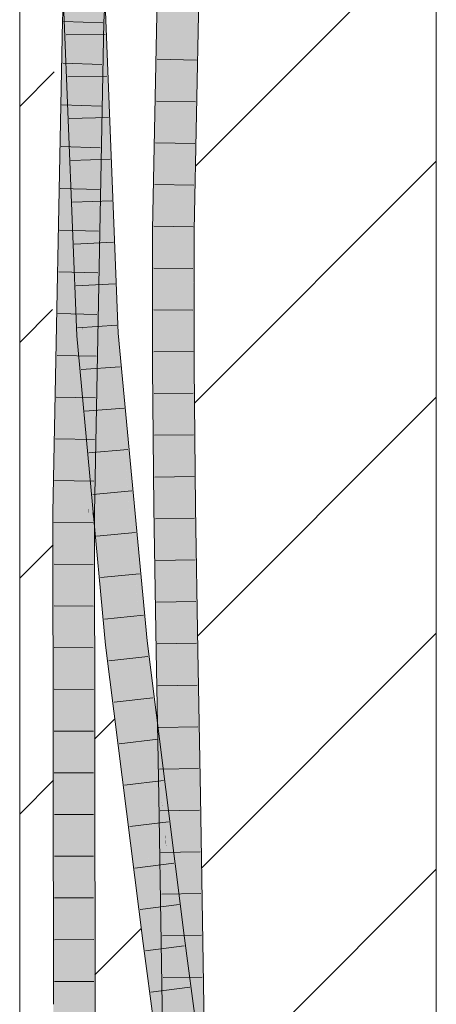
# Model space of a CAD drawing. Extents: x -620 to 300, y 62 to 1112.
# Tile 130 of 256: x 167.57 to 170.07, y 721.36 to 727.26. Entities that reach past the tile are written whole.
import ezdxf
from ezdxf.lldxf.tags import DXFTag

# ---------------------------------------------------------------- set-up
doc = ezdxf.new("R2010")
doc.units = 0
doc.layers.get('0').update_dxf_attribs({"lineweight": 13})
doc.layers.add('E_Detail_Linie_Text_Bem', color=7, linetype='Continuous', lineweight=13)
for name, color, linetype, lineweight, true_color in [('E_Detail_Wandschraffur', 7, 'Continuous', 5, 0xc0c0c0), ('E_Leerrohr 25-A06G9S0I8I', 7, 'Continuous', 9, 0xff8000), ('E_Leerrohr 25-Shading', 7, 'Continuous', 9, 0xff8000)]:
    doc.layers.add(name, color=color, linetype=linetype, lineweight=lineweight, true_color=true_color)
tags = doc.linetypes.add('fein_strichliert', pattern=[4, 1, -2, 1]).pattern_tags.tags
tags[8:9] = [DXFTag(74, 4), DXFTag(75, 0), DXFTag(340, '0'), DXFTag(46, 0.0), DXFTag(50, 0.0), DXFTag(44, 0.0), DXFTag(45, 0.0)]
tags[6:7] = [DXFTag(74, 4), DXFTag(75, 0), DXFTag(340, '0'), DXFTag(46, 0.0), DXFTag(50, 0.0), DXFTag(44, 0.0), DXFTag(45, 0.0)]
tags[4:5] = [DXFTag(74, 4), DXFTag(75, 0), DXFTag(340, '0'), DXFTag(46, 0.0), DXFTag(50, 0.0), DXFTag(44, 0.0), DXFTag(45, 0.0)]

# ---------------------------------------------------------------- blocks, each defined once
blk = doc.blocks.new('Shading-A06G9RJD8I', base_point=(167.9303, 740.8833))
at = {"layer": 'E_Leerrohr 25-Shading', "color": 31, "true_color": 0xfabd7f}
for points in [[(168.1273, 730.3578), (167.9795, 727.6848), (168.0438, 727.2468), (167.9965, 727.2486)], [(168.1273, 730.3578), (168.0438, 727.2468), (168.2155, 730.351)], [(167.9442, 728.3453), (167.9511, 728.7718), (167.8855, 727.2528), (167.8779, 727.4479)], [(167.9442, 728.3453), (167.8855, 727.2528), (167.9163, 727.2516)], [(168.5313, 727.7241), (168.443, 727.727), (168.4969, 725.9995), (168.4086, 726.0007)], [(168.5932, 727.7221), (168.5313, 727.7241), (168.5324, 725.999), (168.4969, 725.9995)], [(168.5853, 725.9983), (168.6197, 727.7213), (168.5324, 725.999), (168.5932, 727.7221)], [(167.9247, 727.2513), (167.9265, 727.2513), (167.9293, 727.4214)], [(167.9621, 727.3696), (167.9626, 727.4415), (167.9555, 727.2502)], [(167.8736, 727.3708), (167.8672, 727.2535), (167.8806, 727.253)], [(167.8774, 727.3071), (167.8806, 727.253), (167.8809, 727.3707), (167.8855, 727.2528)], [(167.9193, 727.3703), (167.9163, 727.2516), (167.9279, 727.3702), (167.9247, 727.2513)], [(167.9305, 727.3701), (167.9265, 727.2513), (167.9587, 727.3697), (167.9555, 727.2502)], [(167.9285, 727.3701), (167.9265, 727.2513), (167.9305, 727.3701)], [(167.9555, 727.2502), (167.96, 727.3697), (167.9587, 727.3697)], [(167.9965, 727.2486), (167.9918, 727.3692), (167.9555, 727.2502), (167.9621, 727.3696)], [(167.8791, 727.3071), (167.8779, 727.2633), (167.9207, 727.3073), (167.9365, 726.5852)], [(167.9365, 726.5852), (167.9377, 726.5712), (167.9207, 727.3073), (167.9292, 727.3073)], [(167.9606, 727.3074), (167.9292, 727.3073), (167.9631, 727.0532)], [(167.9292, 727.3073), (167.9377, 726.5712), (167.9463, 726.4721)], [(167.9631, 727.0532), (167.9292, 727.3073), (167.972, 726.1753), (167.9463, 726.4721)], [(167.9646, 727.3074), (167.9606, 727.3074), (167.9795, 726.9305), (167.9631, 727.0532)], [(167.9901, 727.3075), (167.9646, 727.3074), (167.9795, 726.9305)], [(168.1296, 725.3777), (168.0529, 727.3077), (167.9795, 726.9305), (167.9901, 727.3075)], [(167.8154, 724.3057), (167.8672, 727.2535), (167.8129, 724.4877)], [(167.8154, 724.3057), (167.8991, 725.0283), (167.8672, 727.2535), (167.9038, 725.6352)], [(167.9053, 725.8277), (167.8873, 727.1248), (167.8672, 727.2535), (167.8806, 727.253)], [(167.9053, 725.8277), (167.8672, 727.2535), (167.9038, 725.6352)], [(167.9377, 726.5712), (167.8779, 727.2633), (167.9511, 725.4184)], [(167.8873, 727.1248), (167.8855, 727.2528), (167.8806, 727.253)], [(167.9163, 727.2516), (167.8855, 727.2528), (167.9053, 725.8277)], [(167.9247, 727.2513), (167.9163, 727.2516), (167.9091, 725.5506), (167.9053, 725.8277)], [(167.9145, 725.1614), (167.9265, 727.2513), (167.9091, 725.5506), (167.9247, 727.2513)], [(167.9861, 724.3041), (167.9555, 727.2502), (167.9264, 724.3047), (167.9145, 725.1614)], [(167.9555, 727.2502), (167.9265, 727.2513), (167.9399, 726.4554), (167.922, 726.4547)], [(167.9965, 727.2486), (167.9555, 727.2502), (168.0161, 725.8353), (167.9861, 724.3041)], [(168.0438, 727.2468), (167.9965, 727.2486), (168.0161, 725.8353)], [(167.9908, 725.9568), (167.9795, 726.9305), (167.972, 726.1753), (167.9631, 727.0532)], [(167.9795, 726.9305), (167.9884, 726.1673), (168.0414, 725.3718)], [(168.1296, 725.3777), (167.9795, 726.9305), (168.0414, 725.3718)], [(167.9463, 726.4721), (167.9377, 726.5712), (167.9596, 725.5331), (167.9388, 726.4836)], [(167.9388, 726.4836), (167.9511, 725.4184), (167.9596, 725.5331)], [(167.922, 726.4547), (167.9186, 725.8792), (167.9399, 726.4554), (167.9272, 725.8065)], [(167.9463, 726.4721), (167.9596, 725.5331), (167.9642, 725.5963)], [(167.9642, 725.5963), (167.9762, 725.7576), (167.9463, 726.4721), (167.972, 726.1753)], [(167.9762, 725.7576), (167.9908, 725.9568), (167.972, 726.1753)], [(167.9884, 726.1673), (167.9908, 725.9568), (168.0414, 725.3718)], [(167.9801, 725.3678), (167.9977, 725.369), (167.9762, 725.7576), (167.9908, 725.9568)], [(167.9908, 725.9568), (167.9953, 725.569), (168.0414, 725.3718), (168.0118, 725.3699)], [(168.4969, 725.9995), (168.4086, 726.0007), (168.4971, 725.179), (168.4087, 725.1786)], [(168.5324, 725.999), (168.4969, 725.9995), (168.5117, 725.1791), (168.4971, 725.179)], [(168.5854, 725.4252), (168.5853, 725.9983), (168.5179, 725.4246), (168.5324, 725.999)], [(167.9053, 725.8277), (167.9038, 725.6352), (167.9091, 725.5506), (167.9081, 725.4432)], [(167.9186, 725.8792), (167.9145, 725.1614), (167.9272, 725.8065)], [(167.9689, 725.3671), (167.9801, 725.3678), (167.9642, 725.5963), (167.9762, 725.7576)], [(167.9038, 725.6352), (167.8991, 725.0283), (167.9081, 725.4432), (167.9048, 725.0774)], [(167.9642, 725.5963), (167.9596, 725.5331), (167.9689, 725.3671), (167.9632, 725.3666)], [(167.9081, 725.4432), (167.9145, 725.1614), (167.9091, 725.5506)], [(167.9596, 725.5331), (167.9511, 725.4184), (167.9632, 725.3666), (167.9532, 725.366)], [(167.9953, 725.569), (167.9977, 725.369), (168.0118, 725.3699)], [(167.9048, 725.0774), (167.9145, 725.1614), (167.9081, 725.4432)], [(168.5117, 725.1791), (168.5855, 725.1794), (168.5179, 725.4246), (168.5854, 725.4252)], [(167.9632, 725.3666), (167.9532, 725.366), (167.9742, 725.1418)], [(167.9742, 725.1418), (167.9852, 725.0249), (167.9632, 725.3666), (167.9689, 725.3671)], [(167.9689, 725.3671), (167.9852, 725.0249), (167.9801, 725.3678), (167.9976, 724.8918)], [(167.9976, 724.8918), (168.0161, 724.6944), (167.9801, 725.3678), (167.9977, 725.369)], [(168.0161, 724.6944), (168.2146, 723.5231), (167.9977, 725.369), (168.0118, 725.3699)], [(168.2146, 723.5231), (168.0414, 725.3718), (168.0118, 725.3699)], [(168.2268, 724.3401), (168.1296, 725.3777), (168.2146, 723.5231), (168.0414, 725.3718)], [(168.5018, 724.6921), (168.4971, 725.179), (168.4133, 724.6938), (168.4087, 725.1786)], [(168.5117, 725.1791), (168.4971, 725.179), (168.5018, 724.6921)], [(168.5935, 724.3371), (168.5855, 725.1794), (168.5018, 724.6921), (168.5117, 725.1791)], [(167.8977, 724.3049), (167.9145, 725.1614), (167.9048, 725.0774)], [(167.9145, 725.1614), (167.8977, 724.3049), (167.9096, 724.3048)], [(167.9145, 725.1614), (167.9096, 724.3048), (167.9264, 724.3047)], [(167.8935, 724.305), (167.8977, 724.3049), (167.8991, 725.0283), (167.9048, 725.0774)], [(167.8991, 725.0283), (167.8154, 724.3057), (167.8935, 724.305)], [(168.2146, 723.5231), (168.0161, 724.6944), (168.1268, 723.5134)], [(168.5051, 724.336), (168.5018, 724.6921), (168.4168, 724.3349), (168.4133, 724.6938)], [(168.5935, 724.3371), (168.5018, 724.6921), (168.5051, 724.336)], [(167.8129, 724.4877), (167.8093, 724.3057), (167.8154, 724.3057)], [(167.8093, 724.3057), (167.8129, 721.5676), (167.8154, 724.3057)], [(167.8154, 724.3057), (167.8129, 721.5676), (167.8935, 724.305), (167.8939, 724.1802)], [(167.8939, 724.1802), (167.8977, 724.3049), (167.8935, 724.305)], [(167.8977, 724.3049), (167.8939, 724.1802), (167.9016, 721.358)], [(167.8977, 724.3049), (167.9016, 721.358), (167.9096, 724.3048), (167.9107, 721.358)], [(167.9096, 724.3048), (167.9107, 721.358), (167.9264, 724.3047), (167.9237, 721.358)], [(167.9237, 721.358), (167.99, 721.3582), (167.9264, 724.3047), (167.9861, 724.3041)], [(168.2268, 724.3401), (168.2146, 723.5231), (168.239, 723.5258)], [(168.3025, 723.5327), (168.2268, 724.3401), (168.239, 723.5258)], [(168.5051, 724.336), (168.4168, 724.3349), (168.5183, 723.4763), (168.4299, 723.4748)], [(168.5935, 724.3371), (168.5051, 724.336), (168.6067, 723.4777), (168.5183, 723.4763)], [(167.8939, 724.1802), (167.8129, 721.5676), (167.9016, 721.358), (167.8132, 721.3577)], [(168.3396, 723.238), (168.3025, 723.5327), (168.3772, 722.2326), (168.2146, 723.5231)], [(168.3772, 722.2326), (168.2146, 723.5231), (168.2886, 722.2292), (168.1268, 723.5134)], [(168.5183, 723.4763), (168.4299, 723.4748), (168.5339, 722.6056), (168.4456, 722.604)], [(168.6067, 723.4777), (168.5183, 723.4763), (168.6223, 722.6071), (168.5339, 722.6056)], [(168.4397, 721.7373), (168.3396, 723.238), (168.3772, 722.2326)], [(168.4397, 721.7373), (168.4845, 721.7431), (168.3396, 723.238), (168.4344, 722.4862)], [(168.454, 722.3054), (168.5493, 721.7297), (168.4456, 722.604), (168.5339, 722.6056)], [(168.454, 722.3054), (168.4456, 722.604), (168.4498, 722.3639)], [(168.6223, 722.6071), (168.5339, 722.6056), (168.6377, 721.7311), (168.5493, 721.7297)], [(168.4845, 721.7431), (168.5273, 721.7487), (168.4344, 722.4862)], [(168.4504, 722.3267), (168.454, 722.3054), (168.4498, 722.3639)], [(168.4504, 722.3267), (168.4609, 721.7283), (168.4953, 721.7288)], [(168.454, 722.3054), (168.4504, 722.3267), (168.4943, 721.7419)], [(168.4953, 721.7288), (168.5493, 721.7297), (168.4943, 721.7419), (168.454, 722.3054)], [(168.352, 721.726), (168.4397, 721.7373), (168.2886, 722.2292), (168.3755, 722.2325)], [(168.4397, 721.7373), (168.3772, 722.2326), (168.3755, 722.2325)], [(168.352, 721.726), (168.5529, 720.8853), (168.4397, 721.7373)], [(168.352, 721.726), (168.5504, 720.8145), (168.5529, 720.8853), (168.5553, 720.8148)], [(168.5504, 720.8145), (168.352, 721.726), (168.4739, 720.809)], [(168.6415, 720.8893), (168.5273, 721.7487), (168.5529, 720.8853), (168.4397, 721.7373)], [(168.4733, 720.8535), (168.5486, 721.0008), (168.4609, 721.7283), (168.4953, 721.7288)], [(168.5486, 721.0008), (168.5593, 721.0217), (168.4953, 721.7288), (168.5493, 721.7297)], [(168.6477, 721.0213), (168.6377, 721.7311), (168.5593, 721.0217), (168.5493, 721.7297)], [(167.8261, 718.2451), (167.9145, 718.2451), (167.8132, 721.3577), (167.9016, 721.358)], [(167.9016, 721.358), (167.9145, 718.2451), (167.9107, 721.358)], [(167.9107, 721.358), (167.9145, 718.2451), (167.9237, 721.358)], [(167.9145, 718.2451), (168.0029, 718.2451), (167.9237, 721.358), (167.99, 721.3582)]]:
    blk.add_solid(points, dxfattribs=at)
at = {"layer": 'E_Leerrohr 25-Shading', "color": 43, "true_color": 0xd7ab7f}
for points in [[(167.8779, 727.4479), (167.9858, 729.9708), (167.8306, 727.2549), (167.9901, 730.1382)], [(168.4174, 727.7278), (168.4064, 727.7281), (168.3939, 726.0009), (168.372, 726.0012)], [(168.4086, 726.0007), (168.443, 727.727), (168.3939, 726.0009), (168.4174, 727.7278)], [(168.6268, 727.721), (168.6197, 727.7213), (168.5853, 725.9983)], [(168.587, 725.9983), (168.6335, 727.7208), (168.5853, 725.9983), (168.6268, 727.721)], [(168.587, 725.9983), (168.59, 725.9982), (168.6335, 727.7208), (168.6377, 727.7206)], [(168.59, 725.9982), (168.6166, 725.9979), (168.6377, 727.7206), (168.652, 727.7202)], [(168.6219, 725.9978), (168.6562, 727.72), (168.6166, 725.9979), (168.652, 727.7202)], [(168.0604, 727.5472), (168.0438, 727.2468), (168.0605, 727.5483), (168.0627, 727.5481)], [(167.8779, 727.4479), (167.8306, 727.2549), (167.8596, 727.2538)], [(167.8706, 727.3708), (167.8596, 727.2538), (167.8736, 727.3708), (167.8672, 727.2535)], [(168.0634, 727.2461), (168.0749, 727.3681), (168.0438, 727.2468), (168.0514, 727.3684)], [(168.0749, 727.3681), (168.0634, 727.2461), (168.0872, 727.368), (168.0804, 727.2454)], [(167.9167, 725.3636), (167.9526, 725.366), (167.8396, 727.307), (167.952, 725.386)], [(167.8396, 727.307), (167.952, 725.386), (167.8779, 727.2633), (167.9511, 725.4184)], [(168.0995, 726.4318), (168.0529, 727.3077), (168.1296, 725.3777)], [(168.0674, 727.0624), (168.0529, 727.3077), (168.0986, 726.4608), (168.0995, 726.4318)], [(168.0529, 727.3077), (168.0674, 727.0624), (168.0546, 727.3077)], [(168.0674, 727.0624), (168.079, 727.3077), (168.0546, 727.3077)], [(168.0674, 727.0624), (168.1661, 725.3801), (168.079, 727.3077), (168.1045, 726.9312)], [(168.1045, 726.9312), (168.0896, 727.3078), (168.079, 727.3077)], [(167.8672, 727.2535), (167.7895, 725.1621), (167.8068, 724.3058), (167.7727, 724.3061)], [(167.8306, 727.2549), (167.7895, 725.1621), (167.8596, 727.2538)], [(167.7895, 725.1621), (167.8672, 727.2535), (167.8596, 727.2538)], [(167.8672, 727.2535), (167.8068, 724.3058), (167.8129, 724.4877)], [(168.037, 726.4585), (168.0425, 726.6238), (168.0284, 726.4583), (168.0438, 727.2468)], [(168.0634, 727.2461), (168.0438, 727.2468), (168.0425, 726.6238)], [(168.0509, 726.8728), (168.0465, 726.2092), (168.0804, 727.2454), (168.0793, 727.1909)], [(168.0509, 726.8728), (168.0804, 727.2454), (168.0634, 727.2461)], [(168.0465, 726.2092), (168.0395, 725.1608), (168.0793, 727.1909)], [(168.1549, 725.3793), (168.1661, 725.3801), (168.0674, 727.0624)], [(168.0423, 726.5248), (168.0414, 726.0567), (168.0509, 726.8728), (168.0465, 726.2092)], [(168.0509, 726.8728), (168.0425, 726.6238), (168.0423, 726.5248)], [(168.0394, 726.531), (167.9992, 724.85), (168.0425, 726.6238), (167.9993, 724.8466)], [(168.0425, 726.6238), (167.9993, 724.8466), (168.0423, 726.5248), (168.0004, 724.8164)], [(168.0394, 726.531), (168.0161, 725.8353), (167.9992, 724.85), (167.9976, 724.8918)], [(168.0423, 726.5248), (168.002, 724.8804), (168.0414, 726.0567)], [(168.0161, 725.8353), (168.037, 726.4585), (168.0284, 726.4583)], [(168.0995, 726.4318), (168.1322, 725.8156), (168.0986, 726.4608)], [(168.1322, 725.8156), (168.0995, 726.4318), (168.1418, 725.3785), (168.1296, 725.3777)], [(168.0414, 726.0567), (168.0395, 725.1608), (168.0465, 726.2092)], [(168.0414, 726.0567), (168.002, 724.8804), (168.007, 724.6388), (168.0004, 724.8164)], [(168.0414, 726.0567), (168.007, 724.6388), (168.0395, 725.1608)], [(168.3939, 726.0009), (168.372, 726.0012), (168.4027, 725.1785), (168.3721, 725.1784)], [(168.4087, 725.1786), (168.4086, 726.0007), (168.4027, 725.1785), (168.3939, 726.0009)], [(168.587, 725.9983), (168.5853, 725.9983), (168.5854, 725.4252)], [(168.5854, 725.4252), (168.588, 725.4033), (168.587, 725.9983), (168.59, 725.9982)], [(168.59, 725.9982), (168.588, 725.4254), (168.6166, 725.9979), (168.6146, 725.4257)], [(168.6221, 725.1796), (168.6219, 725.9978), (168.6138, 725.1796), (168.6166, 725.9979)], [(168.1418, 725.3785), (168.1549, 725.3793), (168.1322, 725.8156)], [(167.952, 725.386), (167.9532, 725.366), (167.9511, 725.4184)], [(168.5855, 725.1794), (168.5872, 725.1794), (168.5854, 725.4252), (168.588, 725.4033)], [(168.588, 725.4254), (168.588, 725.4033), (168.6146, 725.4257), (168.6138, 725.1796)], [(167.9933, 724.7505), (167.9526, 725.366), (168.0142, 724.3221), (167.9167, 725.3636)], [(167.9526, 725.366), (167.9532, 725.366), (167.952, 725.386)], [(167.9526, 725.366), (167.9933, 724.7505), (167.9532, 725.366), (167.9924, 724.7698)], [(167.9742, 725.1418), (167.9532, 725.366), (167.9775, 725.0738)], [(167.9775, 725.0738), (167.9532, 725.366), (167.9924, 724.7698)], [(168.1418, 725.3785), (168.1296, 725.3777), (168.1821, 724.9163)], [(168.1821, 724.9163), (168.1296, 725.3777), (168.2037, 724.6675), (168.2268, 724.3401)], [(168.1549, 725.3793), (168.1418, 725.3785), (168.2587, 724.2421), (168.1821, 724.9163)], [(168.2112, 724.8992), (168.1661, 725.3801), (168.1549, 725.3793)], [(168.1549, 725.3793), (168.2587, 724.2421), (168.2108, 724.9029)], [(168.5872, 725.1794), (168.6138, 725.1796), (168.588, 725.4033)], [(168.4168, 724.3349), (168.4133, 724.6938), (168.3721, 725.1784), (168.4027, 725.1785)], [(168.3854, 724.3345), (168.4168, 724.3349), (168.3772, 724.6467), (168.3721, 725.1784)], [(168.4133, 724.6938), (168.4087, 725.1786), (168.4027, 725.1785)], [(168.5872, 725.1794), (168.5855, 725.1794), (168.5938, 724.3371), (168.5935, 724.3371)], [(168.6176, 724.3374), (168.6138, 725.1796), (168.5938, 724.3371), (168.5872, 725.1794)], [(168.6301, 724.3376), (168.6221, 725.1796), (168.6176, 724.3374), (168.6138, 725.1796)], [(167.9874, 724.9785), (167.9742, 725.1418), (167.9899, 724.9257), (167.9775, 725.0738)], [(167.9742, 725.1418), (168.0432, 724.2845), (167.9852, 725.0249), (168.0374, 724.3726)], [(168.0149, 724.4247), (168.0395, 725.1608), (168.007, 724.6388)], [(168.0395, 725.1608), (168.0149, 724.4247), (168.0227, 724.3038), (168.0193, 724.3038)], [(167.9924, 724.7698), (168.0044, 724.6188), (167.9775, 725.0738), (167.9899, 724.9257)], [(167.9852, 725.0249), (168.0374, 724.3726), (167.9976, 724.8918), (168.0361, 724.3921)], [(168.0072, 724.7177), (168.0018, 724.7999), (167.9899, 724.9257), (167.9874, 724.9785)], [(167.9976, 724.8918), (167.9861, 724.3041), (167.9992, 724.85)], [(168.0044, 724.6188), (168.0593, 723.9302), (167.9899, 724.9257), (168.0072, 724.7177)], [(168.0361, 724.3921), (168.0161, 724.6944), (167.9976, 724.8918)], [(168.3025, 723.5327), (168.3101, 723.5335), (168.1821, 724.9163), (168.2587, 724.2421)], [(168.2108, 724.9029), (168.2304, 724.6321), (168.3389, 723.5367), (168.2729, 724.1171)], [(168.2108, 724.9029), (168.3389, 723.5367), (168.2112, 724.8992)], [(167.9992, 724.85), (167.9861, 724.3041), (167.9993, 724.8466)], [(167.9993, 724.8466), (167.9861, 724.3041), (168.0004, 724.8164), (167.989, 724.3502)], [(168.0004, 724.8164), (167.989, 724.3502), (168.007, 724.6388)], [(167.9924, 724.7698), (167.9933, 724.7505), (168.0099, 724.5034), (168.0104, 724.4922)], [(168.0044, 724.6188), (167.9924, 724.7698), (168.0099, 724.5034)], [(168.0072, 724.7177), (168.0432, 724.2845), (168.0018, 724.7999)], [(168.0395, 724.0523), (167.9933, 724.7505), (168.0142, 724.3221)], [(168.0432, 724.2845), (168.0072, 724.7177), (168.0718, 723.8529), (168.0593, 723.9302)], [(168.0161, 724.6944), (168.0361, 724.392), (168.1268, 723.5134), (168.083, 723.7838)], [(168.2268, 724.3401), (168.3025, 723.5327), (168.2037, 724.6675)], [(168.3787, 724.4853), (168.3829, 724.3345), (168.3772, 724.6467), (168.3854, 724.3345)], [(167.9879, 724.3041), (168.007, 724.6388), (167.989, 724.3502)], [(167.9879, 724.3041), (168.0108, 724.3039), (168.007, 724.6388), (168.0149, 724.4247)], [(168.0395, 724.0523), (168.0593, 723.9302), (168.0099, 724.5034), (168.0044, 724.6188)], [(168.2304, 724.6321), (168.2587, 724.2421), (168.2729, 724.1171)], [(167.8068, 724.3058), (167.8093, 724.3057), (167.8129, 724.4877)], [(168.0104, 724.4922), (168.0395, 724.0523), (168.0099, 724.5034)], [(168.3802, 724.3345), (168.3829, 724.3345), (168.3787, 724.4853)], [(168.0149, 724.4247), (168.0108, 724.3039), (168.0193, 724.3038)], [(167.989, 724.3502), (167.9861, 724.3041), (167.9879, 724.3041)], [(168.0361, 724.392), (168.0718, 723.8529), (168.083, 723.7838)], [(167.7727, 724.3061), (167.7766, 721.3576), (167.8129, 721.5676), (167.8132, 721.3577)], [(167.7727, 724.3061), (167.8129, 721.5676), (167.8068, 724.3058)], [(167.8129, 721.5676), (167.8093, 724.3057), (167.8068, 724.3058)], [(167.9879, 724.3041), (167.9861, 724.3041), (167.99, 721.3582)], [(168.0108, 724.3039), (167.9879, 724.3041), (168.0174, 721.3583), (167.99, 721.3582)], [(168.0108, 724.3039), (168.0228, 724.2307), (168.0193, 724.3038)], [(168.0108, 724.3039), (168.0174, 721.3583), (168.0228, 724.2307), (168.0266, 721.3583)], [(168.0228, 724.2307), (168.0227, 724.3038), (168.0193, 724.3038)], [(168.3829, 724.3345), (168.3802, 724.3345), (168.4107, 723.4745), (168.3933, 723.4742)], [(168.4107, 723.4745), (168.4125, 723.4745), (168.3829, 724.3345), (168.3854, 724.3345)], [(168.4125, 723.4745), (168.4299, 723.4748), (168.3854, 724.3345), (168.4168, 724.3349)], [(168.6176, 724.3374), (168.5935, 724.3371), (168.6258, 723.478), (168.6067, 723.4777)], [(168.6433, 723.4783), (168.6301, 724.3376), (168.6258, 723.478), (168.6176, 724.3374)], [(168.2587, 724.2421), (168.3101, 723.5335), (168.2729, 724.1171), (168.321, 723.5347)], [(168.321, 723.5347), (168.3389, 723.5367), (168.2729, 724.1171)], [(168.0395, 724.0523), (168.0793, 723.6274), (168.0593, 723.9302)], [(168.0793, 723.6274), (168.0718, 723.8529), (168.0593, 723.9302)], [(168.0793, 723.6274), (168.0904, 723.5095), (168.0718, 723.8529), (168.0945, 723.5099)], [(168.0718, 723.8529), (168.0945, 723.5099), (168.083, 723.7838), (168.104, 723.5109)], [(168.104, 723.5109), (168.1268, 723.5134), (168.083, 723.7838)], [(168.3101, 723.5335), (168.3025, 723.5327), (168.3396, 723.238)], [(168.3101, 723.5335), (168.4248, 722.5908), (168.321, 723.5347)], [(168.3309, 723.3251), (168.4431, 722.4247), (168.3101, 723.5335), (168.4248, 722.5908)], [(168.4248, 722.5908), (168.3389, 723.5367), (168.321, 723.5347)], [(168.3389, 723.5367), (168.4248, 722.5908), (168.3917, 723.1172), (168.4304, 722.5449)], [(168.0945, 723.5099), (168.0904, 723.5095), (168.1045, 723.3972)], [(168.1045, 723.3972), (168.1432, 723.1357), (168.0945, 723.5099), (168.104, 723.5109)], [(168.104, 723.5109), (168.2886, 722.2292), (168.1268, 723.5134)], [(168.104, 723.5109), (168.1432, 723.1357), (168.2886, 722.2292), (168.1662, 722.9805)], [(168.4153, 722.8448), (168.4409, 722.6039), (168.3933, 723.4742), (168.4107, 723.4745)], [(168.4153, 722.8448), (168.3933, 723.4742), (168.4011, 723.0432)], [(168.4409, 722.6039), (168.4418, 722.6039), (168.4107, 723.4745), (168.4125, 723.4745)], [(168.4418, 722.6039), (168.4456, 722.604), (168.4125, 723.4745), (168.4299, 723.4748)], [(168.6258, 723.478), (168.6067, 723.4777), (168.636, 722.6074), (168.6223, 722.6071)], [(168.6589, 722.6078), (168.6433, 723.4783), (168.636, 722.6074), (168.6258, 723.478)], [(168.1432, 723.1357), (168.1045, 723.3972), (168.1713, 722.8668)], [(168.3309, 723.3251), (168.3396, 723.238), (168.427, 722.5536), (168.4344, 722.4862)], [(168.1662, 722.9805), (168.1432, 723.1357), (168.1473, 723.0964)], [(168.4304, 722.5449), (168.5273, 721.7487), (168.3917, 723.1172), (168.4951, 722.2969)], [(168.1713, 722.8668), (168.1662, 722.9805), (168.1473, 723.0964)], [(168.4025, 722.9656), (168.4153, 722.8448), (168.4011, 723.0432)], [(168.1662, 722.9805), (168.3296, 721.723), (168.352, 721.726)], [(168.1662, 722.9805), (168.1713, 722.8668), (168.3296, 721.723), (168.2366, 722.3488)], [(168.1662, 722.9805), (168.352, 721.726), (168.2886, 722.2292)], [(168.4025, 722.9656), (168.409, 722.6033), (168.4297, 722.6037)], [(168.4297, 722.6037), (168.4326, 722.6038), (168.4025, 722.9656), (168.4153, 722.8448)], [(168.4326, 722.6038), (168.4409, 722.6039), (168.4153, 722.8448)], [(168.409, 722.6033), (168.4504, 722.3271), (168.4297, 722.6037)], [(168.4609, 721.7283), (168.409, 722.6033), (168.4243, 721.7277)], [(168.409, 722.6033), (168.4609, 721.7283), (168.4504, 722.3271), (168.4504, 722.3267)], [(168.4248, 722.5908), (168.4312, 722.5323), (168.4304, 722.5449)], [(168.4297, 722.6037), (168.4504, 722.3271), (168.4326, 722.6038), (168.4486, 722.3806)], [(168.4486, 722.3806), (168.4409, 722.6039), (168.4326, 722.6038)], [(168.4418, 722.6039), (168.4409, 722.6039), (168.4498, 722.3639), (168.4486, 722.3806)], [(168.4498, 722.3639), (168.4456, 722.604), (168.4418, 722.6039)], [(168.636, 722.6074), (168.6223, 722.6071), (168.646, 721.7313), (168.6377, 721.7311)], [(168.6743, 721.7317), (168.6589, 722.6078), (168.646, 721.7313), (168.636, 722.6074)], [(168.427, 722.5536), (168.4344, 722.4862), (168.4431, 722.4247), (168.4498, 722.3639)], [(168.4312, 722.5323), (168.4431, 722.4247), (168.4304, 722.5449), (168.5273, 721.7487)], [(168.4498, 722.3639), (168.5273, 721.7487), (168.4431, 722.4247)], [(168.2366, 722.3488), (168.3157, 721.7213), (168.3296, 721.723)], [(168.4486, 722.3806), (168.4504, 722.3267), (168.4498, 722.3639)], [(168.5409, 721.9332), (168.4951, 722.2969), (168.5329, 721.9328)], [(168.4951, 722.2969), (168.5273, 721.7487), (168.5517, 721.7518)], [(168.5517, 721.7518), (168.5636, 721.7534), (168.5329, 721.9328), (168.5409, 721.9332)], [(168.6229, 721.3071), (168.5636, 721.7534), (168.6007, 721.3056), (168.5517, 721.7518)], [(168.3157, 721.7213), (168.4418, 720.7728), (168.3296, 721.723), (168.4432, 720.7729)], [(168.3296, 721.723), (168.4739, 720.809), (168.352, 721.726)], [(168.3296, 721.723), (168.4432, 720.7729), (168.4775, 720.782), (168.4784, 720.7755)], [(168.3296, 721.723), (168.4775, 720.782), (168.4739, 720.809)], [(168.4609, 721.7283), (168.4243, 721.7277), (168.4727, 720.8535), (168.4367, 720.8531)], [(168.4733, 720.8535), (168.4609, 721.7283), (168.4727, 720.8535)], [(168.6551, 720.8099), (168.5517, 721.7518), (168.6415, 720.8893), (168.5273, 721.7487)], [(168.6477, 721.0213), (168.646, 721.7313), (168.6377, 721.7311)], [(168.6867, 720.8557), (168.6743, 721.7317), (168.6535, 720.8553), (168.646, 721.7313)], [(168.6477, 721.0213), (168.6515, 720.9132), (168.646, 721.7313), (168.6523, 720.9943)], [(167.7895, 718.2451), (167.8261, 718.2451), (167.7766, 721.3576), (167.8132, 721.3577)], [(168.0174, 721.3583), (167.99, 721.3582), (168.0114, 718.2451), (167.9909, 721.1233)], [(168.0174, 721.3583), (168.0114, 718.2451), (168.0395, 718.2451)], [(168.0395, 718.2451), (168.0266, 721.3583), (168.0174, 721.3583)]]:
    blk.add_solid(points, dxfattribs=at)
blk = doc.blocks.new('Referenz-A06G9S0O8I')
at = {"layer": 'E_Detail_Linie_Text_Bem', "linetype": 'Continuous', "ltscale": 0.13}
for p, q in [((170.0745, 741.899), (170.0745, 701.899)), ((167.5745, 701.899), (167.5745, 729.899))]:
    blk.add_line(p, q, dxfattribs=at)
at = {"layer": 'E_Detail_Wandschraffur', "linetype": 'fein_strichliert', "ltscale": 0.13}
for p, q in [((168.6296, 726.3802), (170.0745, 727.8252)), ((167.5745, 725.3252), (167.7711, 725.5218)), ((168.642, 723.5642), (170.0745, 724.9967)), ((168.0245, 722.9467), (168.146, 723.0682)), ((167.5745, 722.4967), (167.7783, 722.7005)), ((168.6922, 720.786), (170.0745, 722.1683))]:
    blk.add_line(p, q, dxfattribs=at)
at = {"layer": 'E_Detail_Wandschraffur', "linetype": 'ByBlock', "ltscale": 0.13}
for p, q in [((167.5745, 726.7394), (167.7815, 726.9464)), ((168.6242, 724.9606), (170.0745, 726.411)), ((167.5745, 723.911), (167.7747, 724.1111)), ((168.6665, 722.1745), (170.0745, 723.5825)), ((168.0263, 721.5344), (168.3042, 721.8122))]:
    blk.add_line(p, q, dxfattribs=at)
at = {"layer": 'E_Leerrohr 25-A06G9S0I8I', "linetype": 'Continuous', "ltscale": 0.13}
for p, q in [((167.8306, 727.2549), (168.0027, 730.3675)), ((168.0804, 727.2454), (168.252, 730.3481)), ((168.4064, 727.7282), (168.372, 726.0012)), ((168.6563, 727.72), (168.6219, 725.9978)), ((167.8396, 727.307), (167.9167, 725.3636)), ((168.0896, 727.3078), (168.1661, 725.3801)), ((167.7727, 724.3061), (167.8306, 727.2549)), ((168.0728, 727.24), (167.838, 727.2489)), ((168.0227, 724.3038), (168.0804, 727.2454)), ((167.8526, 727.1678), (168.0876, 727.1696)), ((168.3998, 727.0218), (168.6347, 727.016)), ((168.0679, 726.9903), (167.833, 726.9986)), ((167.8625, 726.9171), (168.0975, 726.9208)), ((168.3948, 726.7715), (168.6298, 726.7664)), ((168.063, 726.7407), (167.8281, 726.7484)), ((167.8724, 726.6663), (168.1074, 726.6719)), ((168.0581, 726.491), (167.8232, 726.4982)), ((168.3898, 726.5212), (168.6248, 726.5167)), ((167.8824, 726.4156), (168.1173, 726.4231)), ((168.0532, 726.2413), (167.8183, 726.2479)), ((168.3848, 726.271), (168.6198, 726.2671)), ((167.8923, 726.1648), (168.1271, 726.1742)), ((168.3798, 726.0207), (168.6148, 726.0175)), ((168.0483, 725.9917), (167.8134, 725.9977)), ((168.372, 726.0012), (168.3721, 725.1784)), ((168.6219, 725.9978), (168.6221, 725.1796)), ((167.9023, 725.914), (168.137, 725.9254)), ((168.3795, 725.7701), (168.6145, 725.7681)), ((168.0434, 725.742), (167.8085, 725.7474)), ((167.9123, 725.6633), (168.1469, 725.6765)), ((168.0385, 725.4923), (167.8036, 725.4972)), ((168.3795, 725.5194), (168.6145, 725.5188)), ((167.9222, 725.4125), (168.1567, 725.4277)), ((167.9167, 725.3636), (168.0904, 723.5095)), ((168.1661, 725.3801), (168.3389, 723.5367)), ((168.0336, 725.2427), (167.7987, 725.247)), ((168.3796, 725.2688), (168.6146, 725.2694)), ((167.943, 725.1627), (168.1774, 725.1793)), ((168.3721, 725.1784), (168.3801, 724.3344)), ((168.6221, 725.1796), (168.6301, 724.3376)), ((168.3811, 725.0184), (168.6161, 725.0198)), ((168.0287, 724.993), (167.7938, 724.9967)), ((167.9664, 724.9131), (168.2007, 724.9311)), ((168.3835, 724.7681), (168.6185, 724.7701)), ((168.0238, 724.7433), (167.7889, 724.7465)), ((167.9898, 724.6635), (168.224, 724.6829)), ((168.0189, 724.4937), (167.784, 724.4963)), ((168.3859, 724.5179), (168.6209, 724.5204)), ((168.0131, 724.414), (168.2472, 724.4346)), ((167.7766, 721.3576), (167.7727, 724.3061)), ((168.0266, 721.3583), (168.0227, 724.3038)), ((168.3801, 724.3344), (168.3933, 723.4742)), ((168.6301, 724.3376), (168.6433, 723.4783)), ((168.0153, 724.244), (167.7803, 724.246)), ((168.3887, 724.2676), (168.6237, 724.2706)), ((168.0365, 724.1644), (168.2705, 724.1864)), ((168.0156, 723.9941), (167.7806, 723.9959)), ((168.3925, 724.0175), (168.6275, 724.0208)), ((168.0599, 723.9148), (168.2938, 723.9382)), ((168.3963, 723.7674), (168.6313, 723.771)), ((168.016, 723.7442), (167.781, 723.7458)), ((168.0833, 723.6652), (168.317, 723.6899)), ((168.3389, 723.5367), (168.5636, 721.7533)), ((168.0163, 723.4943), (167.7813, 723.4957)), ((168.0904, 723.5095), (168.3157, 721.7212)), ((168.3933, 723.4742), (168.409, 722.6034)), ((168.4002, 723.5173), (168.6351, 723.5212)), ((168.6433, 723.4783), (168.6589, 722.6078)), ((168.1097, 723.4161), (168.3433, 723.4419)), ((168.0166, 723.2444), (167.7816, 723.2456)), ((168.4045, 723.2673), (168.6395, 723.2713)), ((168.141, 723.1677), (168.3745, 723.1942)), ((168.0169, 722.9945), (167.7819, 722.9955)), ((168.409, 723.0173), (168.644, 723.0213)), ((168.1723, 722.9194), (168.4057, 722.9465)), ((168.4135, 722.7673), (168.6485, 722.7714)), ((168.0173, 722.7447), (167.7823, 722.7453)), ((168.2036, 722.671), (168.4369, 722.6987)), ((168.409, 722.6034), (168.4243, 721.7277)), ((168.6589, 722.6078), (168.6743, 721.7317)), ((168.418, 722.5173), (168.6529, 722.5214)), ((168.0176, 722.4948), (167.7826, 722.4952)), ((168.2349, 722.4226), (168.4681, 722.451)), ((168.0179, 722.2449), (167.7829, 722.2451)), ((168.4223, 722.2674), (168.6573, 722.2714)), ((168.2662, 722.1743), (168.4994, 722.2033)), ((168.0182, 721.995), (167.7832, 721.995)), ((168.4267, 722.0175), (168.6617, 722.0214)), ((168.2974, 721.9259), (168.5306, 721.9556)), ((168.4311, 721.7676), (168.6661, 721.7714)), ((168.5636, 721.7533), (168.7962, 720.0035)), ((168.0186, 721.7451), (167.7836, 721.7449)), ((168.3157, 721.7212), (168.5475, 719.9777)), ((168.329, 721.6777), (168.5621, 721.7078)), ((168.4243, 721.7277), (168.4367, 720.8532)), ((168.6743, 721.7317), (168.6867, 720.8557)), ((168.4348, 721.5178), (168.6698, 721.5212)), ((168.0189, 721.4953), (167.7839, 721.4947)), ((168.3619, 721.4303), (168.5951, 721.4595)), ((168.0395, 718.245), (168.0266, 721.3583))]:
    blk.add_line(p, q, dxfattribs=at)

msp = doc.modelspace()

# ---------------------------------------------------------------- block references
at = {"color": 8, "lineweight": 25, "ltscale": 0.25, "true_color": 0x808080}
msp.add_blockref('Referenz-A06G9S0O8I', (0, 0), dxfattribs=at)
msp.add_blockref('Shading-A06G9RJD8I', (167.9303, 740.8833))

doc.saveas('drawing.dxf')
